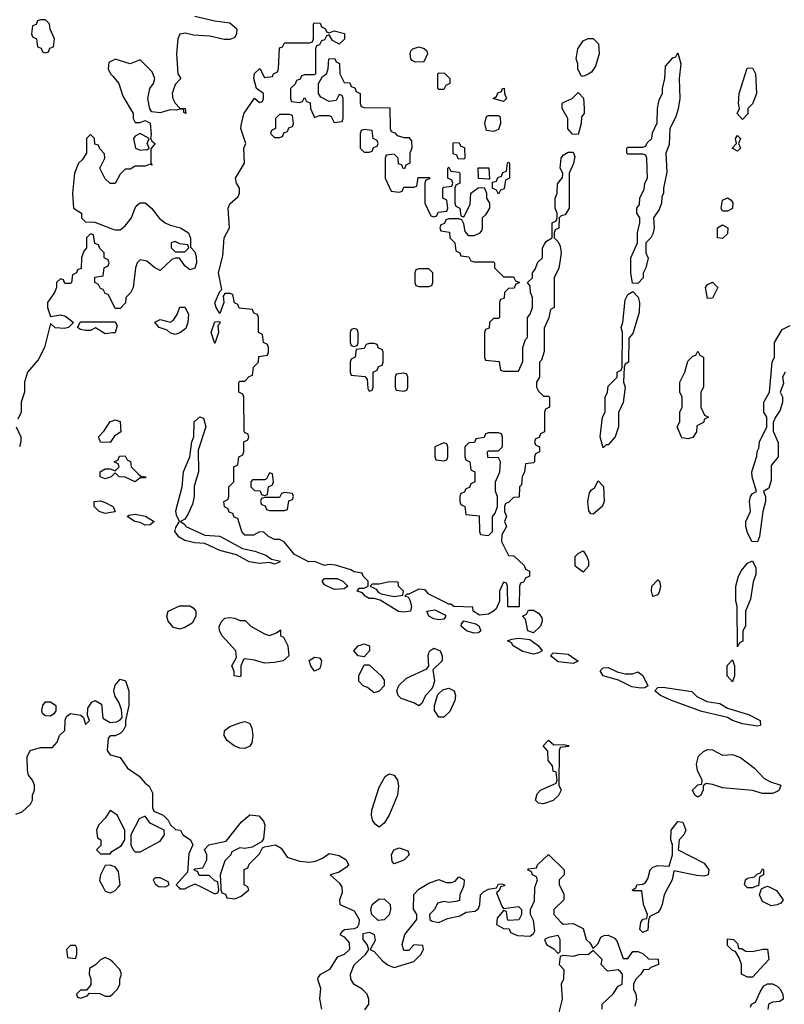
# Model space of a CAD drawing. Header units: inches. Extents: x 2701622 to 2964296, y 496201 to 720542.
# Tile 17 of 256: x 2719626 to 2722698, y 689529 to 693487. Entities that reach past the tile are written whole.
import ezdxf

# ---------------------------------------------------------------- set-up
doc = ezdxf.new("R2010")
doc.units = ezdxf.units.IN
doc.header["$MEASUREMENT"] = 0
for name, color, linetype in [('C7618', 7, 'Continuous'), ('C7619', 7, 'Continuous'), ('C7628', 7, 'Continuous'), ('C7629', 7, 'Continuous')]:
    doc.layers.add(name, color=color, linetype=linetype)

msp = doc.modelspace()

# ---------------------------------------------------------------- linework, layer by layer
at = {"layer": 'C7618', "color": 4, "elevation": 4}
for points in [[(2719961.7, 690000), (2719970, 689984.7), (2719990, 689977.3), (2720000, 689982.1)], [(2720000, 689698.5), (2719990, 689708.7), (2719970, 689718), (2719950, 689708), (2719930, 689688), (2719906, 689674), (2719904.7, 689650), (2719912, 689630), (2719912, 689608), (2719894, 689586), (2719870, 689586), (2719854, 689570), (2719858, 689558), (2719870, 689554), (2719896.4, 689563.6), (2719906, 689574), (2719947.3, 689572.7), (2719970, 689562), (2719990, 689562), (2720000, 689571.7)]]:
    msp.add_lwpolyline(points, dxfattribs=at)
msp.add_lwpolyline([(2719850, 689766), (2719830, 689766), (2719814, 689750), (2719818, 689718), (2719850, 689714), (2719855.3, 689730), (2719855.3, 689755.3)], close=True, dxfattribs=at)
at = {"layer": 'C7619', "color": 4, "elevation": 4}
for points in [[(2719730, 693486), (2719710, 693486), (2719698, 693482), (2719692.7, 693467.3), (2719678, 693462), (2719674, 693430), (2719678, 693418), (2719694, 693410), (2719698, 693378), (2719712.7, 693372.7), (2719718, 693358), (2719730, 693354), (2719742, 693358), (2719747.3, 693372.7), (2719762, 693378), (2719766, 693410), (2719748.4, 693448.4), (2719746, 693470)], [(2719750, 690688), (2719728.4, 690688.4), (2719718, 690698), (2719715.3, 690710), (2719719, 690730), (2719730, 690744.7), (2719750, 690744.7), (2719771.3, 690730), (2719771.6, 690708.4), (2719763.6, 690696.4)]]:
    msp.add_lwpolyline(points, close=True, dxfattribs=at)
for points in [[(2720000, 693323), (2719984.7, 693315.3), (2719982, 693290), (2719991.3, 693270), (2720000, 693259.6)], [(2720000, 692828), (2719990, 692828), (2719970, 692848), (2719948, 692890), (2719968, 692930), (2719967.3, 692947.3), (2719947.3, 692967.3), (2719942, 692982), (2719927.3, 692987.3), (2719926, 693010), (2719910, 693026), (2719894, 693010), (2719894, 692950), (2719876.9, 692923.1), (2719862, 692910), (2719846.8, 692870), (2719838, 692790), (2719842, 692730), (2719874, 692710), (2719874, 692690), (2719890, 692674), (2719927.3, 692672.7), (2720000, 692645.7)], [(2720000, 692346), (2719982, 692382), (2719970, 692386), (2719962, 692402), (2719950, 692406), (2719942, 692422), (2719928, 692430), (2719927.3, 692452.7), (2719962, 692458), (2719966, 692490), (2719982, 692498), (2719986, 692510), (2719982, 692522), (2719966, 692530), (2719966, 692550), (2719947.3, 692567.3), (2719942, 692582), (2719927.3, 692587.3), (2719922, 692622), (2719910, 692626), (2719894, 692610), (2719894, 692570), (2719883.6, 692556.4), (2719874, 692530), (2719872.7, 692487.3), (2719858, 692482), (2719854, 692470), (2719838, 692462), (2719834, 692430), (2719830, 692426), (2719807.3, 692427.3), (2719802, 692442), (2719790, 692446), (2719774, 692430), (2719774, 692410), (2719766, 692390), (2719738, 692350), (2719738, 692330), (2719750, 692294), (2719790, 692301), (2719810, 692296), (2719842, 692270), (2719822, 692250), (2719805.6, 692245.6), (2719768.7, 692248.7), (2719750, 692266), (2719726, 692170), (2719699.8, 692120.2), (2719658, 692070), (2719644.7, 692030), (2719644.7, 691990), (2719631.3, 691950), (2719631.3, 691910), (2719618, 691882)], [(2720000, 692227.7), (2719970, 692224), (2719930, 692248), (2719910, 692238), (2719890, 692238), (2719870, 692242), (2719858, 692250), (2719870, 692272), (2720000, 692272)], [(2720000, 691803), (2719990, 691788), (2719950, 691789), (2719942, 691810), (2719966, 691834), (2719990, 691872), (2720000, 691875)], [(2719611.3, 691850), (2719631, 691810), (2719631, 691790), (2719624.7, 691770)], [(2720000, 691656), (2719994, 691650), (2719970, 691642), (2719949.3, 691649.3), (2719949, 691670), (2719970, 691682), (2719990, 691682), (2720000, 691678)], [(2720000, 691507.6), (2719970, 691502.4), (2719945.2, 691510), (2719925.1, 691530), (2719925.2, 691550), (2719950, 691552.7), (2719970, 691546.4), (2720000, 691530.5)], [(2719610, 690294), (2719636.4, 690303.6), (2719670, 690334), (2719678, 690350), (2719678, 690370), (2719686, 690390), (2719686, 690410), (2719678, 690430), (2719662, 690450), (2719657.2, 690470), (2719656.4, 690523.6), (2719668, 690550), (2719710, 690562), (2719758, 690562), (2719776.4, 690583.6), (2719786, 690610), (2719808, 690630), (2719808.7, 690671.3), (2719814, 690686), (2719830, 690698), (2719872, 690692), (2719882, 690682), (2719890, 690654), (2719906, 690670), (2719898, 690690), (2719900.4, 690719.6), (2719916.4, 690743.6), (2719928.9, 690751.1), (2719955.3, 690735.3), (2719959.6, 690679.6), (2719990, 690662), (2720000, 690663.1)], [(2720000, 690608), (2719990, 690608), (2719981, 690599), (2719978, 690550), (2719990, 690532), (2720000, 690529.5)], [(2720000, 690301.6), (2719990, 690308), (2719970, 690278), (2719942, 690250), (2719934, 690230), (2719938, 690198), (2719952, 690190), (2719952, 690168), (2719934, 690150), (2719950, 690134), (2719990, 690134), (2719996.4, 690143.6), (2720000, 690145.9)], [(2720000, 690085.3), (2719990, 690088.7), (2719970, 690088), (2719950.7, 690050), (2719947.1, 690027.1), (2719961.7, 690000)]]:
    msp.add_lwpolyline(points, dxfattribs=at)
at = {"layer": 'C7628', "color": 4, "elevation": 4}
for points in [[(2720000, 689982.1), (2720010, 689986.8), (2720021.1, 690000)], [(2720264, 690000), (2720270, 689994), (2720290, 689994), (2720302, 690000)], [(2720358, 690000), (2720410, 689974), (2720422, 689978), (2720426, 689990), (2720424.7, 690000)], [(2720433.7, 690000), (2720434, 689990), (2720438, 689978), (2720452.7, 689972.7), (2720458, 689958), (2720490, 689954), (2720516.4, 689963.6), (2720546, 689990), (2720542.7, 690000)], [(2720919.8, 689999.9), (2720922, 689978), (2720911.3, 689950), (2720912, 689930), (2720970, 689904.9), (2720990.3, 689870.3), (2720988.2, 689851.8), (2720981.4, 689838.6), (2720970, 689832.3), (2720931.1, 689828.9), (2720919.6, 689820.4), (2720912, 689810), (2720930, 689801), (2720950, 689776), (2720950.6, 689750), (2720930.3, 689729.7), (2720901.6, 689718.4), (2720871, 689670), (2720831.6, 689648.4), (2720823.6, 689636.4), (2720822, 689630), (2720834, 689594), (2720830.9, 689550.9), (2720838.8, 689510)], [(2721012.9, 689507.1), (2721028.7, 689530), (2721029, 689550), (2721022, 689570), (2721002, 689590), (2720969.7, 689609.7), (2720956.9, 689630), (2720954.7, 689650), (2720970, 689687.7), (2721015.3, 689730), (2721029, 689750), (2721022, 689770), (2721006.6, 689790), (2721006.6, 689813.4), (2721030, 689819.1), (2721050.4, 689810.4), (2721053.7, 689786.3), (2721034, 689750), (2721050, 689742), (2721083.5, 689703.5), (2721106.4, 689686.4), (2721130, 689678), (2721210, 689702), (2721238, 689730), (2721248, 689750), (2721246, 689766), (2721210, 689768), (2721190, 689746), (2721170, 689746), (2721162, 689770), (2721174, 689810), (2721222, 689870), (2721222, 689890), (2721208.7, 689911.3), (2721209.1, 689970.9), (2721230, 689992), (2721243.3, 690000)], [(2721407.2, 690000), (2721394, 689970), (2721392.7, 689947.3), (2721378, 689942), (2721350, 689939), (2721330, 689942), (2721304.7, 689935.3), (2721292, 689910), (2721272, 689890), (2721274, 689870), (2721283.6, 689863.6), (2721310, 689858), (2721345.2, 689874.8), (2721394.6, 689885.4), (2721420.4, 689899.6), (2721456.4, 689903.6), (2721470, 689914), (2721475.3, 689930), (2721478, 689970), (2721490, 689982), (2721510, 689992), (2721542, 689998), (2721543, 690000)], [(2721557.3, 690000), (2721552.7, 689987.3), (2721542, 689978), (2721563.6, 689923.6), (2721570, 689914), (2721630, 689922), (2721642, 689910), (2721642, 689890), (2721631.6, 689868.4), (2721590, 689866), (2721586, 689870), (2721582, 689902), (2721570, 689906), (2721544.7, 689875.3), (2721542, 689850), (2721570, 689834), (2721592.7, 689832.7), (2721598, 689818), (2721625.4, 689805.4), (2721676.4, 689803.6), (2721690, 689814), (2721695.3, 689824.7), (2721690, 689866), (2721678, 689890), (2721678, 689910), (2721694.6, 689945.4), (2721696.3, 690000)], [(2721798.6, 690000), (2721811.6, 689971.6), (2721812, 689950), (2721772, 689910), (2721772, 689890), (2721799.6, 689859.6), (2721810, 689852), (2721850, 689854), (2721890, 689834), (2721902, 689790), (2721916.9, 689776.9), (2721930, 689754), (2721950, 689774), (2721961.2, 689798.8), (2721974, 689806), (2721990, 689806.8), (2722015.5, 689795.5), (2722024.9, 689784.9), (2722050, 689714), (2722070, 689714), (2722090, 689742), (2722110, 689742), (2722130, 689734), (2722152.7, 689712.7), (2722190.9, 689710.9), (2722192, 689690), (2722162, 689678), (2722154, 689670), (2722132, 689668), (2722122, 689650), (2722102, 689630), (2722092, 689610), (2722092, 689590), (2722102, 689570), (2722104.7, 689550), (2722098, 689522)], [(2722231.1, 690000), (2722214.8, 689970), (2722207.3, 689930), (2722198.8, 689910), (2722190, 689899), (2722158, 689882), (2722152.7, 689867.3), (2722150, 689828), (2722130, 689818), (2722118, 689830), (2722122, 689858), (2722130, 689872), (2722146, 689874), (2722148, 689890), (2722132.7, 689930), (2722126, 689986), (2722090, 689986), (2722088, 689990), (2722102, 689998), (2722102.7, 690000)], [(2722575, 690000), (2722570, 689998), (2722550, 689998), (2722548, 690000)], [(2722639.3, 690000), (2722666.4, 689986.4), (2722694, 689950), (2722683.6, 689936.4), (2722670, 689928.7), (2722644.7, 689924.7), (2722610, 689942), (2722599, 689970), (2722606, 689994), (2722619.5, 690000)], [(2721966, 689510), (2721966, 689530), (2722010, 689572), (2722030, 689602), (2722046, 689610), (2722048, 689650), (2722040.4, 689660.4), (2722030, 689668), (2721990, 689662), (2721984.7, 689664.7), (2721962, 689690), (2721966, 689710), (2721930, 689746), (2721911, 689729), (2721871.3, 689728.7), (2721850, 689722), (2721810, 689726), (2721798, 689722), (2721794, 689690), (2721812, 689670), (2721811.3, 689630), (2721802, 689610), (2721806, 689550), (2721790, 689486)], [(2720000, 689571.7), (2720019, 689590), (2720028.7, 689610), (2720028.9, 689631.1), (2720035.3, 689650), (2720028, 689670), (2720000, 689698.5)], [(2722562, 689518), (2722566, 689530), (2722582, 689538), (2722600.4, 689579.6), (2722616.4, 689603.6), (2722630, 689612), (2722651.1, 689611.1), (2722670, 689602), (2722682, 689590), (2722692, 689570), (2722694, 689550), (2722679.6, 689540.4), (2722650, 689538), (2722634, 689530), (2722631.6, 689508.4)]]:
    msp.add_lwpolyline(points, dxfattribs=at)
for points in [[(2721066, 689866), (2721040.5, 689890), (2721036.9, 689910), (2721042.4, 689930), (2721070, 689954), (2721091.8, 689951.8), (2721114, 689930), (2721116.3, 689910), (2721110.4, 689889.6), (2721090, 689869.3)], [(2721790, 689806), (2721750, 689798), (2721734, 689790), (2721742, 689770), (2721772, 689752), (2721790, 689734), (2721798, 689742), (2721798, 689790)], [(2722514, 689754), (2722526, 689754), (2722543.6, 689743.6), (2722570, 689742), (2722611.6, 689751.6), (2722631.1, 689751.1), (2722636, 689710), (2722570, 689638), (2722550, 689638), (2722526, 689650), (2722526, 689690), (2722516.4, 689716.4), (2722502, 689742), (2722490, 689746), (2722470, 689766), (2722470, 689792), (2722494, 689790), (2722510, 689774)]]:
    msp.add_lwpolyline(points, close=True, dxfattribs=at)
at = {"layer": 'C7629', "color": 4, "elevation": 4}
for points in [[(2720330, 693501), (2720410, 693482.8), (2720470, 693474.8), (2720498.8, 693450), (2720497.3, 693430), (2720490, 693415.3), (2720470, 693407), (2720447.7, 693407.7), (2720390, 693420.9), (2720324.5, 693424.5), (2720292.5, 693432.5), (2720270, 693428.7), (2720262, 693410), (2720256, 693350), (2720262, 693270), (2720274, 693250), (2720250, 693226), (2720238, 693190), (2720241, 693170), (2720250, 693152), (2720270, 693132), (2720290.7, 693130.7), (2720294, 693110), (2720286, 693114), (2720286, 693126), (2720270, 693128), (2720256, 693124), (2720230, 693125.2), (2720190, 693113.2), (2720156.4, 693116.4), (2720149, 693129), (2720141.2, 693170), (2720149, 693210), (2720164, 693230), (2720169, 693250), (2720158, 693278), (2720110, 693326), (2720070, 693309), (2720010, 693328), (2720000, 693323)], [(2720000, 693259.6), (2720024.7, 693230), (2720039.8, 693179.8), (2720082, 693110), (2720082, 693090), (2720090, 693074), (2720110, 693074), (2720130, 693082), (2720150.7, 693070.7), (2720154.4, 693025.6), (2720151.3, 693010), (2720158, 692998), (2720170.8, 692990), (2720152.7, 692967.3), (2720152.7, 692912.7), (2720158, 692902), (2720150, 692906), (2720130, 692898), (2720090, 692898), (2720070, 692886), (2720050, 692886), (2720030, 692866), (2720010, 692828), (2720000, 692828)], [(2720000, 692645.7), (2720010, 692642), (2720030, 692642), (2720050, 692658), (2720075.3, 692690), (2720089.4, 692730.6), (2720098, 692742), (2720110, 692751.3), (2720130, 692751), (2720156, 692730), (2720188, 692688), (2720210, 692671), (2720230, 692661), (2720272, 692650), (2720304.7, 692630), (2720311.6, 692608.4), (2720312.7, 692572.7), (2720330, 692554), (2720335.3, 692535.3), (2720336, 692510), (2720330, 692488), (2720310, 692482), (2720290, 692498), (2720268.4, 692528.4), (2720250, 692528.7), (2720236.9, 692523.1), (2720190, 692479), (2720169.1, 692489.1), (2720136.5, 692516.5), (2720110, 692522), (2720098, 692510), (2720091, 692490), (2720082, 692410), (2720071.3, 692388.7), (2720052, 692370), (2720051.6, 692348.4), (2720030, 692326), (2720010, 692326), (2720000, 692346)], [(2720000, 692272), (2720010, 692272), (2720018, 692258), (2720010, 692229), (2720000, 692227.7)], [(2722701, 692070), (2722691.3, 692050), (2722695.3, 692024.7), (2722682, 691990), (2722690.9, 691970.9), (2722690.9, 691949.1), (2722682, 691918), (2722662, 691890), (2722652.7, 691867.3), (2722652.7, 691832.7), (2722672.7, 691787.3), (2722674, 691730), (2722644.7, 691695.3), (2722644.7, 691635.3), (2722636, 691604), (2722614, 691590), (2722622, 691570), (2722622, 691550), (2722612, 691510), (2722598, 691410), (2722590, 691388), (2722568, 691390), (2722550, 691426), (2722544, 691450), (2722544, 691470), (2722562, 691510), (2722558, 691550), (2722562, 691570), (2722570, 691582), (2722586, 691590), (2722568.9, 691648.9), (2722568, 691670), (2722587.3, 691732.7), (2722588.4, 691751.6), (2722595.3, 691764.7), (2722598, 691790), (2722628, 691850), (2722628, 691890), (2722615.3, 691910), (2722615.3, 691950), (2722638, 691990), (2722649.1, 692110.9), (2722658, 692130), (2722659, 692190), (2722690, 692242), (2722722, 692258)], [(2720000, 691875), (2720010, 691878), (2720030, 691872), (2720032, 691830), (2720006.8, 691813.2), (2720000, 691803)], [(2720000, 691678), (2720010, 691674), (2720026, 691690), (2720022, 691702), (2720006, 691710), (2720022, 691718), (2720027.3, 691732.7), (2720050, 691734), (2720058, 691718), (2720071.6, 691711.6), (2720074, 691690), (2720102, 691662), (2720112.7, 691652.7), (2720134, 691650), (2720130, 691646), (2720110, 691646), (2720090, 691629), (2720050, 691648), (2720026, 691650), (2720010, 691666), (2720000, 691656)], [(2720000, 691530.5), (2720001, 691530), (2720010, 691509.3), (2720000, 691507.6)], [(2720000, 690663.1), (2720015.3, 690664.7), (2720028.7, 690671.3), (2720038, 690682), (2720034.6, 690714.6), (2720024, 690744), (2720010, 690766), (2720004, 690790), (2720010, 690812), (2720030, 690836), (2720051.3, 690830), (2720064.7, 690790), (2720064.7, 690730), (2720051.3, 690670), (2720050.9, 690649.1), (2720042, 690630), (2720030, 690618), (2720010, 690608), (2720000, 690608)], [(2720000, 690529.5), (2720030, 690522), (2720058.8, 690478.8), (2720106.4, 690446.4), (2720130, 690418), (2720146.8, 690406.8), (2720159.1, 690379.1), (2720159.6, 690319.6), (2720165.4, 690305.4), (2720202, 690290), (2720222, 690270), (2720231.3, 690251.3), (2720252, 690232), (2720272, 690230), (2720282, 690210), (2720312, 690190), (2720322, 690170), (2720305.4, 690134.6), (2720299.6, 690060.4), (2720254, 690010), (2720264, 690000)], [(2720000, 690145.9), (2720033.2, 690166.8), (2720048.7, 690190), (2720048, 690230), (2720018, 690290), (2720000, 690301.6)], [(2720424.7, 690000), (2720422, 690022), (2720410, 690026), (2720387.3, 690047.3), (2720347.3, 690047.3), (2720342, 690062), (2720326, 690070), (2720330, 690074), (2720362, 690078), (2720378, 690110), (2720378, 690130), (2720368, 690152), (2720386, 690170), (2720455.3, 690184.7), (2720517, 690263), (2720550, 690291), (2720586.8, 690286.8), (2720604.9, 690264.9), (2720610.8, 690250), (2720605.4, 690194.6), (2720598, 690182), (2720559.6, 690160.4), (2720530, 690155.3), (2720510, 690158), (2720478, 690142), (2720474, 690130), (2720450, 690106), (2720432, 690050), (2720433.7, 690000)], [(2722102.7, 690000), (2722106, 690010), (2722130, 690012), (2722140.4, 690019.6), (2722150, 690034), (2722159, 690070), (2722170, 690081), (2722190, 690087.3), (2722235.3, 690084.7), (2722248.7, 690130), (2722248.7, 690170), (2722242, 690190), (2722244, 690230), (2722270, 690264.7), (2722290, 690262), (2722302.8, 690230), (2722294.8, 690210), (2722276, 690190), (2722271.3, 690150), (2722376.5, 690096.5), (2722394.8, 690070), (2722392, 690050), (2722375.2, 690044.8), (2722346.6, 690046.6), (2722254, 690066), (2722247.3, 690030), (2722231.1, 690000)], [(2720542.7, 690000), (2720542, 690002), (2720528, 690010), (2720528.4, 690071.6), (2720542, 690078), (2720547.3, 690092.7), (2720590, 690134), (2720602, 690158), (2720610, 690162), (2720654, 690170), (2720676.9, 690156.9), (2720701, 690121), (2720750, 690104.7), (2720790, 690101), (2720814.6, 690105.4), (2720843.1, 690116.9), (2720870, 690136), (2720910, 690127.3), (2720938, 690110), (2720946.8, 690090), (2720939.3, 690080.7), (2720910, 690061.2), (2720874, 690050), (2720910, 690018), (2720919.8, 689999.9)], [(2721696.3, 690000), (2721696.4, 690003.6), (2721706, 690030), (2721702, 690042), (2721686, 690050), (2721682, 690062), (2721666, 690070), (2721670, 690074), (2721702, 690078), (2721706, 690090), (2721750, 690132), (2721814, 690070), (2721814, 690050), (2721794, 690030), (2721794, 690010), (2721798.6, 690000)], [(2720021.1, 690000), (2720029.4, 690010), (2720022.7, 690062.7), (2720010, 690082), (2720000, 690085.3)], [(2722548, 690000), (2722538, 690010), (2722542, 690030), (2722550, 690036), (2722578, 690042), (2722590, 690054), (2722602, 690058), (2722610, 690074), (2722614, 690070), (2722614, 690050), (2722598, 690042), (2722594, 690006), (2722590, 690006), (2722575, 690000)], [(2720302, 690000), (2720330, 690014), (2720358, 690000)], [(2721243.3, 690000), (2721270, 690016), (2721310, 690031.3), (2721339.6, 690019.6), (2721360.4, 690019.6), (2721375.3, 690024.7), (2721390, 690042), (2721411.3, 690030), (2721411.1, 690008.9), (2721407.2, 690000)], [(2721543, 690000), (2721550, 690014), (2721567.3, 690012.7), (2721574, 690010), (2721574, 690006), (2721558, 690002), (2721557.3, 690000)], [(2722619.5, 690000), (2722630, 690004.7), (2722639.3, 690000)]]:
    msp.add_lwpolyline(points, dxfattribs=at)
for points in [[(2720870, 693434), (2720890, 693442), (2720931.3, 693431.3), (2720931.3, 693408.7), (2720910, 693388.7), (2720883.1, 693403.1), (2720870, 693426), (2720858, 693422), (2720850, 693406), (2720838, 693402), (2720830, 693386), (2720818, 693382), (2720814, 693370), (2720814, 693270), (2720810, 693266), (2720770, 693266), (2720758, 693262), (2720752.7, 693247.3), (2720738, 693242), (2720732.7, 693227.3), (2720714, 693210), (2720714, 693170), (2720718, 693158), (2720750, 693154), (2720762, 693158), (2720770, 693174), (2720778, 693158), (2720792.7, 693152.7), (2720794, 693130), (2720810, 693094), (2720830, 693102), (2720870, 693102), (2720878, 693098), (2720890, 693074), (2720922, 693078), (2720926, 693090), (2720926, 693170), (2720922, 693182), (2720910, 693186), (2720898, 693162), (2720870, 693158), (2720835.3, 693175.3), (2720826, 693190), (2720826, 693230), (2720842, 693258), (2720858, 693270), (2720866, 693290), (2720868, 693330), (2720891.6, 693331.6), (2720898, 693318), (2720911.1, 693311.1), (2720912, 693270), (2720930, 693234), (2720952.7, 693232.7), (2720958, 693218), (2720972.7, 693212.7), (2720978, 693198), (2720994, 693190), (2720994, 693150), (2720998, 693138), (2721010, 693134), (2721112.7, 693132.7), (2721114, 693050), (2721118, 693038), (2721132.7, 693032.7), (2721142, 693022), (2721170, 693014), (2721190, 693014), (2721199.6, 692999.6), (2721202, 692970), (2721194, 692950), (2721194, 692910), (2721178, 692902), (2721172, 692888), (2721166, 692890), (2721162, 692902), (2721147.3, 692907.3), (2721146, 692930), (2721130, 692946), (2721098, 692942), (2721094, 692930), (2721094, 692850), (2721118, 692798), (2721150, 692794), (2721162, 692798), (2721170, 692814), (2721210, 692814), (2721222, 692818), (2721227.3, 692852.7), (2721272.7, 692852.7), (2721272.7, 692847.3), (2721258, 692842), (2721254, 692830), (2721254, 692750), (2721278, 692698), (2721290, 692694), (2721302, 692698), (2721307.3, 692712.7), (2721342, 692718), (2721346, 692730), (2721342, 692762), (2721326, 692770), (2721326, 692810), (2721330, 692814), (2721362, 692818), (2721366, 692830), (2721362, 692842), (2721346, 692850), (2721346, 692890), (2721350, 692894), (2721358, 692878), (2721390, 692874), (2721394, 692870), (2721394, 692830), (2721378, 692822), (2721374, 692810), (2721374, 692750), (2721378, 692738), (2721394, 692730), (2721398, 692698), (2721410, 692694), (2721435.3, 692744.7), (2721438, 692790), (2721468.4, 692811.6), (2721492.7, 692812.7), (2721502, 692790), (2721502, 692770), (2721514, 692750), (2721514, 692730), (2721498, 692702), (2721484.7, 692690), (2721484.7, 692650), (2721482, 692638), (2721472.7, 692627.3), (2721450, 692618), (2721430, 692618), (2721415.3, 692635.3), (2721410, 692666), (2721402, 692682), (2721390, 692686), (2721350, 692686), (2721338, 692682), (2721332.7, 692667.3), (2721318, 692662), (2721314, 692650), (2721318, 692638), (2721352.7, 692632.7), (2721354, 692610), (2721374, 692590), (2721378, 692558), (2721394, 692550), (2721398, 692538), (2721430, 692534), (2721438, 692518), (2721450, 692514), (2721530, 692514), (2721534, 692510), (2721534, 692490), (2721570, 692454), (2721610, 692454), (2721618, 692438), (2721634, 692430), (2721618, 692422), (2721612.7, 692407.3), (2721590, 692406), (2721574, 692390), (2721572.7, 692367.3), (2721558, 692362), (2721554, 692350), (2721554, 692290), (2721550, 692286), (2721530, 692286), (2721514, 692270), (2721512.7, 692247.3), (2721498, 692242), (2721494, 692230), (2721494, 692130), (2721498, 692118), (2721552.7, 692112.7), (2721558, 692078), (2721570, 692074), (2721630, 692074), (2721647.3, 692112.7), (2721648, 692170), (2721658, 692202), (2721666, 692210), (2721666, 692290), (2721676.4, 692303.6), (2721686, 692330), (2721686, 692370), (2721678, 692390), (2721676.4, 692416.4), (2721666, 692430), (2721686, 692450), (2721686, 692470), (2721696.4, 692483.6), (2721707.3, 692512.7), (2721726, 692530), (2721726, 692570), (2721734.6, 692585.4), (2721743.1, 692596.9), (2721766, 692610), (2721766, 692670), (2721782, 692678), (2721786, 692690), (2721786, 692710), (2721778, 692730), (2721778, 692770), (2721786, 692790), (2721787.3, 692827.3), (2721807.3, 692852.7), (2721808, 692870), (2721798, 692890), (2721802, 692930), (2721810, 692942), (2721830, 692954), (2721850, 692954), (2721856.9, 692936.9), (2721851.1, 692908.9), (2721834, 692870), (2721834, 692730), (2721818, 692702), (2721802, 692698), (2721794, 692690), (2721791.6, 692648.4), (2721778, 692642), (2721774, 692630), (2721774, 692610), (2721790, 692594), (2721796.9, 692576.9), (2721801, 692550), (2721798, 692522), (2721791.6, 692488.4), (2721774, 692450), (2721774, 692330), (2721758, 692322), (2721751.6, 692288.4), (2721732.7, 692247.3), (2721732.7, 692152.7), (2721722, 692118), (2721714, 692110), (2721714, 692050), (2721702, 692030), (2721702, 692010), (2721710, 691994), (2721730, 691974), (2721750, 691974), (2721754, 691970), (2721754, 691930), (2721738, 691922), (2721734, 691910), (2721734, 691830), (2721718, 691822), (2721712.7, 691807.3), (2721698, 691802), (2721694, 691790), (2721698, 691778), (2721714, 691770), (2721714, 691750), (2721698, 691742), (2721694, 691730), (2721694, 691710), (2721690, 691706), (2721658, 691702), (2721654, 691670), (2721644.7, 691650), (2721642, 691618), (2721634, 691610), (2721632.7, 691567.3), (2721610, 691566), (2721590, 691546), (2721578, 691542), (2721574, 691530), (2721574, 691510), (2721582, 691490), (2721574, 691470), (2721582, 691450), (2721563.6, 691416.4), (2721562, 691390), (2721590, 691334), (2721611.6, 691331.6), (2721652.7, 691292.7), (2721658, 691278), (2721674, 691270), (2721674, 691250), (2721658, 691242), (2721650, 691226), (2721638, 691222), (2721634, 691210), (2721632.7, 691127.3), (2721587.3, 691127.3), (2721586, 691210), (2721582, 691222), (2721570, 691226), (2721554, 691190), (2721554, 691150), (2721541, 691119), (2721530, 691109), (2721510, 691097.2), (2721474, 691094), (2721448, 691110), (2721446, 691126), (2721370, 691128), (2721358, 691138), (2721350, 691138), (2721270, 691178), (2721255.3, 691195.3), (2721230, 691198), (2721190, 691178), (2721182, 691178), (2721174, 691170), (2721186.8, 691166.8), (2721193.4, 691153.4), (2721200.5, 691130), (2721196, 691110), (2721170, 691105.4), (2721148.6, 691108.6), (2721074, 691154), (2721050, 691161.2), (2721030, 691160.9), (2721014, 691170), (2721003.1, 691183.1), (2720982, 691190), (2720990, 691202), (2721010, 691202), (2721026, 691210), (2721026, 691230), (2721006, 691250), (2721002, 691262), (2720970, 691268), (2720956.4, 691276.4), (2720894.6, 691294.6), (2720870, 691297.2), (2720850, 691293.2), (2720810, 691308.7), (2720787.3, 691307.3), (2720730, 691338), (2720688.4, 691388.4), (2720670, 691398), (2720650, 691398), (2720626, 691410), (2720607.3, 691427.3), (2720590, 691428), (2720565.4, 691414.6), (2720530, 691415.3), (2720519, 691430), (2720502, 691482), (2720487.3, 691487.3), (2720482, 691502), (2720467.3, 691507.3), (2720462, 691522), (2720448.4, 691528.4), (2720446, 691550), (2720462, 691558), (2720466, 691570), (2720466, 691610), (2720486, 691630), (2720486, 691690), (2720502, 691698), (2720506, 691730), (2720522, 691738), (2720526, 691750), (2720526, 691790), (2720542, 691798), (2720546, 691810), (2720542, 691822), (2720530, 691826), (2720527.3, 691832.7), (2720526, 691970), (2720522, 691982), (2720506, 691990), (2720506, 692030), (2720510, 692034), (2720530, 692034), (2720547.3, 692052.7), (2720562, 692058), (2720566, 692090), (2720586, 692110), (2720587.3, 692132.7), (2720622, 692138), (2720626, 692150), (2720626, 692170), (2720622, 692182), (2720606, 692190), (2720602, 692222), (2720586, 692230), (2720586, 692290), (2720582, 692302), (2720567.3, 692307.3), (2720562, 692322), (2720507.3, 692327.3), (2720502, 692342), (2720488.4, 692348.4), (2720482, 692382), (2720470, 692386), (2720450, 692386), (2720443.6, 692376.4), (2720446, 692350), (2720430, 692306), (2720415.3, 692330), (2720409.5, 692349.5), (2720430, 692394), (2720438, 692402), (2720424.5, 692470), (2720442.5, 692537.5), (2720447.6, 692610), (2720469.3, 692650), (2720463, 692730), (2720470, 692746.8), (2720503.2, 692776.8), (2720509.3, 692790), (2720509.3, 692810), (2720497.2, 692830), (2720493.2, 692850), (2720529, 692910), (2720526.6, 692970), (2720534, 692990), (2720514.5, 693050), (2720517, 693070), (2720528.3, 693111.7), (2720570, 693172), (2720590, 693154), (2720602, 693158), (2720606, 693170), (2720606, 693190), (2720578, 693210), (2720566.6, 693250), (2720570, 693271.3), (2720590.9, 693290.9), (2720610, 693254), (2720642, 693258), (2720646, 693270), (2720662, 693278), (2720666, 693290), (2720670, 693374), (2720682, 693378), (2720690, 693394), (2720790, 693394), (2720802, 693398), (2720806, 693410), (2720806, 693470), (2720810, 693474), (2720832.7, 693472.7), (2720838, 693458), (2720854, 693450), (2720858, 693438)], [(2721890, 693258), (2721882, 693262), (2721868.9, 693288.9), (2721868.7, 693310), (2721862, 693330), (2721868, 693370), (2721890, 693402), (2721910, 693411.3), (2721930, 693411.3), (2721952, 693390), (2721954, 693350), (2721939.8, 693300.2), (2721923.6, 693276.4), (2721910, 693268)], [(2721216.4, 693316.4), (2721203.1, 693323.1), (2721198, 693330), (2721195.3, 693350), (2721198, 693362), (2721206, 693370), (2721230, 693378), (2721251.6, 693371.6), (2721262, 693362), (2721264.7, 693350), (2721250, 693318)], [(2722110, 692426), (2722088.4, 692428.4), (2722082, 692470), (2722082, 692530), (2722108, 692590), (2722108, 692630), (2722118, 692670), (2722118, 692690), (2722106, 692710), (2722106, 692730), (2722116.4, 692743.6), (2722118, 692770), (2722134.6, 692805.4), (2722138, 692830), (2722148, 692850), (2722146, 692930), (2722142, 692942), (2722130, 692946), (2722070, 692946), (2722066, 692950), (2722066, 692970), (2722070, 692974), (2722130, 692974), (2722142, 692978), (2722147.3, 692992.7), (2722166, 693010), (2722168.4, 693031.6), (2722187.3, 693072.7), (2722188.7, 693130), (2722195.3, 693164.7), (2722208, 693190), (2722208, 693210), (2722218, 693250), (2722220.4, 693299.6), (2722250, 693334), (2722262, 693338), (2722270, 693354), (2722282, 693310), (2722276, 693250), (2722278, 693170), (2722271.1, 693128.9), (2722262.8, 693097.2), (2722238, 693050), (2722235.3, 692984.7), (2722222, 692950), (2722226.4, 692873.6), (2722212, 692810), (2722212, 692790), (2722205.4, 692774.6), (2722204.7, 692750), (2722195.3, 692724.7), (2722172, 692690), (2722174.8, 692650), (2722170, 692626), (2722162, 692610), (2722142, 692590), (2722142, 692550), (2722150.9, 692529.1), (2722142, 692490), (2722131.6, 692468.4), (2722131.1, 692448.9)], [(2722530, 693086), (2722508.7, 693110), (2722518, 693130), (2722514, 693150), (2722516, 693190), (2722548.4, 693291.6), (2722570, 693294), (2722582, 693270), (2722586, 693190), (2722570.7, 693149.3), (2722551.3, 693130), (2722550.9, 693109.1)], [(2721310, 693206), (2721306, 693210), (2721306, 693270), (2721310, 693274), (2721332.7, 693272.7), (2721354, 693250), (2721354, 693230), (2721338, 693222), (2721330, 693206)], [(2721570, 693158), (2721528, 693170), (2721542, 693178), (2721547.3, 693192.7), (2721562, 693198), (2721566, 693210), (2721572, 693212), (2721574, 693190), (2721582, 693170)], [(2721870, 693026), (2721847.3, 693027.3), (2721828.4, 693048.4), (2721828, 693090), (2721806, 693130), (2721806, 693150), (2721810, 693154), (2721846, 693170), (2721870, 693194), (2721891.6, 693171.6), (2721894, 693130), (2721894, 693110), (2721883.6, 693096.4), (2721882, 693070)], [(2720710, 693106), (2720670, 693106), (2720654, 693090), (2720654, 693050), (2720638, 693042), (2720634, 693030), (2720650, 693014), (2720670, 693014), (2720682, 693018), (2720687.3, 693032.7), (2720702, 693038), (2720707.3, 693052.7), (2720722, 693058), (2720726, 693070), (2720722, 693102)], [(2721530, 693038), (2721502, 693042), (2721495.3, 693070), (2721502, 693098), (2721510, 693102), (2721550, 693102), (2721556, 693096), (2721558, 693070), (2721550, 693046)], [(2720110, 693029), (2720090, 693019), (2720082.8, 693010), (2720091.1, 692971.1), (2720110, 692962.8), (2720130, 692964.7), (2720136.4, 692963.6), (2720146, 692970), (2720138, 692990), (2720146, 693010)], [(2721010, 693046), (2720998, 693042), (2720994, 693030), (2720994, 692970), (2721010, 692954), (2721030, 692954), (2721042, 692958), (2721047.3, 692972.7), (2721062, 692978), (2721066, 692990), (2721062, 693002), (2721046, 693010), (2721042, 693042)], [(2722510, 692958), (2722489, 692970), (2722506, 692990), (2722502, 693010), (2722510, 693022), (2722522, 693010), (2722514, 692990), (2722522, 692970)], [(2721410, 692926), (2721387.3, 692927.3), (2721382, 692942), (2721367.3, 692947.3), (2721367.3, 692992.7), (2721390, 692994), (2721398, 692978), (2721412.7, 692972.7), (2721414, 692930)], [(2721510, 692846), (2721468.7, 692848.7), (2721468, 692892), (2721511.3, 692891.3), (2721514, 692846)], [(2721550, 692786), (2721542, 692802), (2721526, 692810), (2721526, 692834), (2721542, 692838), (2721547.3, 692852.7), (2721562, 692858), (2721567.3, 692872.7), (2721582, 692878), (2721586, 692910), (2721590, 692914), (2721594, 692910), (2721594, 692850), (2721578, 692842), (2721572.7, 692807.3), (2721558, 692802)], [(2722450, 692718), (2722444, 692730), (2722450, 692762), (2722470, 692771.3), (2722483.6, 692763.6), (2722490.9, 692750.9), (2722490, 692728), (2722470, 692718)], [(2722450, 692608), (2722429, 692610), (2722429.2, 692650.8), (2722450, 692662), (2722471.3, 692650), (2722470, 692626)], [(2720250, 692595.3), (2720234, 692590), (2720234, 692570), (2720250, 692554), (2720290, 692554), (2720306, 692570), (2720302, 692582), (2720270, 692586)], [(2721270, 692486), (2721230, 692486), (2721218, 692482), (2721214, 692470), (2721214, 692430), (2721218, 692418), (2721230, 692414), (2721270, 692414), (2721282, 692418), (2721286, 692430), (2721286, 692470)], [(2722390, 692366), (2722382, 692410), (2722390, 692422), (2722410, 692432), (2722431.3, 692410), (2722410, 692368)], [(2721970, 691766), (2721958, 691810), (2721968, 691890), (2721978, 691910), (2721978, 691970), (2721988, 691990), (2721990, 692014), (2722026, 692050), (2722026, 692070), (2722042, 692078), (2722046, 692090), (2722048, 692230), (2722042, 692250), (2722048.7, 692270), (2722059, 692361), (2722070, 692382), (2722090, 692394), (2722111.3, 692371.3), (2722116, 692350), (2722114.8, 692310), (2722090, 692226), (2722072.7, 692207.3), (2722072, 692110), (2722058, 692102), (2722054, 692090), (2722052, 692030), (2722058, 692010), (2722051.1, 691948.9), (2722032, 691908), (2722031.3, 691850), (2722018, 691810), (2721990, 691778), (2721982, 691778)], [(2720250, 692222), (2720230, 692228.7), (2720219, 692239), (2720186, 692250), (2720168.4, 692271.6), (2720190, 692282), (2720230, 692271.3), (2720242, 692278), (2720258, 692302), (2720268.9, 692331.1), (2720290, 692331.3), (2720303.6, 692303.6), (2720301, 692270), (2720293.7, 692246.3), (2720270, 692228.7)], [(2720410, 692186), (2720395.3, 692230), (2720410, 692272), (2720430, 692274), (2720430, 692266), (2720422, 692258), (2720424.7, 692230)], [(2720970, 692246), (2720958, 692242), (2720954, 692230), (2720954, 692190), (2720958, 692178), (2720970, 692174), (2720982, 692178), (2720986, 692190), (2720986, 692230), (2720982, 692242)], [(2721050, 692186), (2721030, 692186), (2721018, 692182), (2721010, 692166), (2720978, 692162), (2720974, 692130), (2720958, 692122), (2720954, 692110), (2720954, 692070), (2720958, 692058), (2721012.7, 692052.7), (2721022, 692042), (2721024.7, 692004.7), (2721030, 691994), (2721042, 691998), (2721046, 692010), (2721046, 692070), (2721062, 692078), (2721067.3, 692092.7), (2721082, 692098), (2721086, 692110), (2721086, 692150), (2721082, 692162), (2721067.3, 692167.3), (2721062, 692182)], [(2722310, 691802), (2722286, 691806), (2722268, 691850), (2722278, 691870), (2722278, 691910), (2722288, 691930), (2722288, 691970), (2722278, 691990), (2722278, 692030), (2722298, 692070), (2722310, 692114), (2722330, 692134), (2722342, 692138), (2722350, 692154), (2722358, 692138), (2722374, 692130), (2722374, 692010), (2722362, 691990), (2722362, 691930), (2722378, 691898), (2722394, 691890), (2722378, 691882), (2722372.7, 691867.3), (2722346, 691854), (2722344.7, 691830), (2722330, 691808)], [(2721170, 692066), (2721138, 692062), (2721134, 692050), (2721134, 692010), (2721138, 691998), (2721170, 691994), (2721182, 691998), (2721186, 692010), (2721186, 692050), (2721182, 692062)], [(2720650, 691298), (2720630, 691305.2), (2720590, 691301.6), (2720548.5, 691308.5), (2720496.6, 691336.6), (2720430, 691353.6), (2720370, 691382), (2720330, 691384), (2720290, 691393), (2720266.7, 691406.7), (2720249.8, 691429.8), (2720253.8, 691446.2), (2720268.7, 691470), (2720255.5, 691495.5), (2720252.7, 691512.7), (2720279.3, 691610), (2720284.2, 691670), (2720309.4, 691730), (2720317.2, 691790), (2720326, 691810), (2720326.6, 691870), (2720350, 691891), (2720364.7, 691884.7), (2720374, 691850), (2720343.5, 691756.5), (2720344, 691670), (2720327.5, 691612.5), (2720327.3, 691570), (2720319.8, 691540.2), (2720301.7, 691498.3), (2720290, 691479), (2720272, 691470), (2720290, 691458), (2720294, 691450), (2720370, 691415.5), (2720430, 691411), (2720520.9, 691360.9), (2720570.5, 691350.5), (2720614.9, 691334.9), (2720638, 691318), (2720674, 691310), (2720670, 691306)], [(2721550, 691826), (2721510, 691826), (2721498, 691822), (2721492.7, 691807.3), (2721458, 691802), (2721452.7, 691787.3), (2721430, 691786), (2721414, 691770), (2721414, 691730), (2721418, 691718), (2721434, 691710), (2721438, 691678), (2721454, 691670), (2721454, 691630), (2721438, 691622), (2721432.7, 691607.3), (2721418, 691602), (2721412.7, 691587.3), (2721398, 691582), (2721394, 691570), (2721394, 691550), (2721398, 691538), (2721414, 691530), (2721418, 691498), (2721472.7, 691492.7), (2721474, 691430), (2721478, 691418), (2721510, 691414), (2721526, 691430), (2721526, 691490), (2721536.4, 691503.6), (2721546, 691530), (2721546, 691570), (2721538, 691590), (2721538, 691630), (2721555.3, 691670), (2721558, 691710), (2721550, 691726), (2721507.3, 691727.3), (2721506, 691750), (2721510, 691754), (2721550, 691754), (2721566, 691770), (2721566, 691810), (2721562, 691822)], [(2721330, 691786), (2721294, 691770), (2721294, 691730), (2721298, 691718), (2721330, 691714), (2721342, 691718), (2721346, 691730), (2721346, 691770), (2721342, 691782)], [(2720630, 691666), (2720618, 691642), (2720610, 691638), (2720562, 691638), (2720554, 691630), (2720554, 691610), (2720570, 691594), (2720592.7, 691592.7), (2720598, 691578), (2720610, 691574), (2720622, 691578), (2720626, 691610), (2720642, 691618), (2720646, 691630), (2720642, 691662)], [(2721930, 691499), (2721921.2, 691501.2), (2721913.2, 691513.2), (2721908.7, 691550), (2721915.3, 691584.7), (2721923.1, 691596.9), (2721935.3, 691604.7), (2721950, 691634), (2721971.1, 691611.1), (2721974, 691550), (2721966, 691530)], [(2720690, 691586), (2720678, 691582), (2720670, 691566), (2720610, 691566), (2720598, 691562), (2720594, 691550), (2720598, 691538), (2720612.7, 691532.7), (2720618, 691518), (2720630, 691514), (2720690, 691514), (2720702, 691518), (2720707.3, 691552.7), (2720722, 691558), (2720726, 691570), (2720722, 691582)], [(2720130, 691455.1), (2720110, 691466.6), (2720089, 691470), (2720058, 691490), (2720064, 691496), (2720090, 691499.1), (2720132.1, 691492.1), (2720166, 691470), (2720150, 691457.2)], [(2721890, 691266), (2721858, 691290), (2721858, 691330), (2721870, 691342), (2721890, 691352), (2721904.7, 691330), (2721910.8, 691310), (2721910.8, 691290)], [(2722510, 690966), (2722509, 691130), (2722502.7, 691150), (2722503.6, 691210), (2722514, 691250), (2722526.6, 691273.4), (2722550, 691302), (2722570, 691312), (2722583.6, 691283.6), (2722583.6, 691256.4), (2722572.7, 691227.3), (2722562, 691158), (2722542, 691110), (2722542, 691050), (2722532, 691030), (2722531.6, 690988.4), (2722518, 690982)], [(2720890, 691197), (2720850, 691215.3), (2720841.2, 691230), (2720850, 691241), (2720901.1, 691241.1), (2720924.7, 691230), (2720944.7, 691210), (2720930, 691199)], [(2722170, 691168.7), (2722164.5, 691190), (2722166, 691210), (2722190, 691236), (2722196, 691230), (2722200.7, 691210), (2722196.3, 691190), (2722190, 691175.3)], [(2721110, 691228), (2721070, 691218), (2721042, 691218), (2721034, 691210), (2721058, 691198), (2721066, 691186), (2721078.8, 691178.8), (2721130, 691168), (2721166, 691174), (2721168, 691190), (2721148, 691210), (2721146, 691226)], [(2720270, 691037), (2720243.6, 691043.6), (2720222.7, 691070), (2720217.2, 691090), (2720222, 691110), (2720270, 691130.8), (2720310, 691131.3), (2720323.6, 691123.6), (2720334, 691110), (2720334, 691090), (2720318.8, 691061.2), (2720290, 691043.7)], [(2721310, 691075.3), (2721290, 691079.3), (2721269.2, 691090), (2721262, 691110), (2721294.4, 691114.4), (2721334.4, 691094.4), (2721338, 691090), (2721330, 691078)], [(2721690, 691022), (2721668, 691030), (2721658, 691078), (2721646, 691090), (2721662, 691098), (2721670, 691114), (2721690, 691114), (2721710, 691102), (2721723.6, 691083.6), (2721724.7, 691070), (2721718, 691050)], [(2720630, 691012), (2720658, 691022), (2720674, 691034), (2720674, 691010), (2720685.4, 691005.4), (2720702.8, 690970), (2720706.8, 690930), (2720684.7, 690910), (2720650, 690902.7), (2720610, 690901.2), (2720570, 690913.2), (2720530, 690918), (2720524.7, 690915.3), (2720514, 690890), (2720514, 690850), (2720510, 690846), (2720488, 690850), (2720487.3, 690867.3), (2720478, 690890), (2720496.4, 690923.6), (2720494, 690950), (2720439, 691010), (2720428.7, 691030), (2720428, 691050), (2720438, 691070), (2720450, 691082), (2720470, 691084.7), (2720490, 691082), (2720510, 691072), (2720531.6, 691071.6), (2720554, 691050), (2720610, 691018)], [(2721450, 691020.9), (2721421.2, 691030), (2721399.3, 691050), (2721400.9, 691059.1), (2721410, 691071.3), (2721458.8, 691058.8), (2721470.5, 691050.5), (2721478.8, 691030), (2721470, 691022.7)], [(2721690, 690936.2), (2721647.6, 690947.6), (2721609.2, 690970), (2721602, 690982), (2721586, 690990), (2721602.7, 690997.3), (2721630, 691000.7), (2721676, 690996), (2721710.4, 690970.4), (2721724.7, 690950), (2721710, 690942.7)], [(2721010, 690926), (2720986, 690930), (2720968, 690950), (2720986, 690970), (2721010, 690978), (2721032, 690970), (2721032, 690950)], [(2721230, 690729.3), (2721210, 690741.2), (2721158.4, 690758.4), (2721146, 690770), (2721140.9, 690790), (2721149.5, 690810.5), (2721180.2, 690839.8), (2721262, 690878), (2721269.2, 690890), (2721266.6, 690930), (2721270, 690942), (2721274, 690950), (2721290, 690960.7), (2721314.8, 690950), (2721323, 690930), (2721323, 690910), (2721286, 690874), (2721292.2, 690830), (2721287, 690810), (2721282, 690798), (2721256.3, 690770), (2721242, 690738)], [(2720810, 690868.7), (2720795.3, 690890), (2720789, 690911), (2720810, 690924.7), (2720830, 690922), (2720838, 690910), (2720834.4, 690885.6), (2720830, 690878)], [(2721850, 690899.3), (2721790, 690906.3), (2721759.3, 690930), (2721770, 690942.8), (2721830, 690937.3), (2721870, 690908.7)], [(2722490, 690826), (2722468.7, 690850), (2722468.9, 690891.1), (2722490, 690914), (2722498, 690890), (2722498, 690850)], [(2721050, 690782), (2721023.1, 690803.1), (2721006, 690810), (2720988.4, 690828.4), (2720988.7, 690850), (2721010, 690894), (2721030, 690894), (2721078, 690850), (2721090, 690832), (2721090.6, 690809.4), (2721070, 690788)], [(2722090, 690857.6), (2722110, 690866), (2722130, 690851), (2722150, 690809.2), (2722138, 690802), (2722120.3, 690799.7), (2722085, 690805), (2722032.1, 690832.1), (2721970, 690849.6), (2721958, 690870), (2721970, 690882), (2721990, 690883), (2722026, 690866), (2722058, 690858)], [(2721310, 690684), (2721292.7, 690710), (2721292, 690730), (2721305.6, 690774.4), (2721326.7, 690793.3), (2721350, 690800.5), (2721371, 690790), (2721377.3, 690770), (2721374.8, 690750), (2721354, 690706), (2721330, 690684)], [(2722590, 690647.6), (2722530, 690656.3), (2722489.8, 690669.8), (2722470, 690681.6), (2722367, 690707), (2722245.2, 690750), (2722201.2, 690770), (2722177.2, 690790), (2722190, 690802.8), (2722210, 690803.8), (2722326.2, 690786.2), (2722346.1, 690766.1), (2722386.3, 690746.3), (2722438.8, 690738.8), (2722470, 690719.1), (2722554.7, 690694.7), (2722601, 690670), (2722602, 690650)], [(2720530, 690557.6), (2720510, 690558.7), (2720488.1, 690568.1), (2720459, 690590), (2720448, 690610), (2720448.7, 690630), (2720470, 690646), (2720510, 690660.7), (2720530, 690666), (2720550, 690658), (2720558.8, 690638.8), (2720562.4, 690610), (2720559, 690581), (2720550, 690566.6)], [(2721772.7, 690572.7), (2721810, 690574), (2721832, 690570), (2721830, 690566), (2721798, 690562), (2721794, 690550), (2721792, 690410), (2721802, 690390), (2721791.1, 690368.9), (2721770, 690348.7), (2721730, 690335.3), (2721710, 690338), (2721698, 690350), (2721704.7, 690375.3), (2721718, 690390), (2721782, 690418), (2721786, 690430), (2721782, 690462), (2721770, 690466), (2721767.3, 690487.3), (2721748.7, 690510), (2721747.3, 690547.3), (2721728.9, 690568.9), (2721750, 690591.3)], [(2722450, 690531), (2722490, 690534), (2722522, 690522), (2722578.5, 690478.5), (2722617.5, 690437.5), (2722643, 690423), (2722684.7, 690410), (2722678, 690390), (2722670, 690385.2), (2722650, 690377.2), (2722610, 690377.2), (2722570, 690389.2), (2722450, 690399.3), (2722410, 690413.2), (2722383.6, 690416.4), (2722372, 690408), (2722372, 690392), (2722362, 690370), (2722350, 690362), (2722338, 690370), (2722329, 690390), (2722350, 690412), (2722366, 690414), (2722368, 690430), (2722349.3, 690469.3), (2722345.2, 690494.8), (2722353.6, 690526.4), (2722374, 690546), (2722390, 690554), (2722410, 690552)], [(2721070, 690242), (2721053.6, 690253.6), (2721044, 690270), (2721039, 690290), (2721041.2, 690310), (2721070, 690402), (2721094.6, 690445.4), (2721110, 690456), (2721130, 690450.7), (2721144, 690430), (2721148, 690408), (2721143.7, 690370), (2721110.3, 690289.7), (2721090, 690257.2)], [(2720130, 690286), (2720105.4, 690274.6), (2720072, 690210), (2720072, 690170), (2720082, 690150), (2720090, 690142), (2720110, 690142), (2720190, 690184.7), (2720208, 690210), (2720206, 690230), (2720150, 690258)], [(2721130, 690094), (2721122.9, 690102.9), (2721119.5, 690130), (2721129.7, 690150.3), (2721150, 690158.4), (2721186, 690146), (2721191.3, 690130), (2721170, 690109.3)], [(2720190, 690038), (2720170, 690038), (2720162, 690030), (2720170, 690014), (2720183.6, 690003.6), (2720210, 690002), (2720226, 690010), (2720222, 690022)]]:
    msp.add_lwpolyline(points, close=True, dxfattribs=at)

doc.saveas('drawing.dxf')
